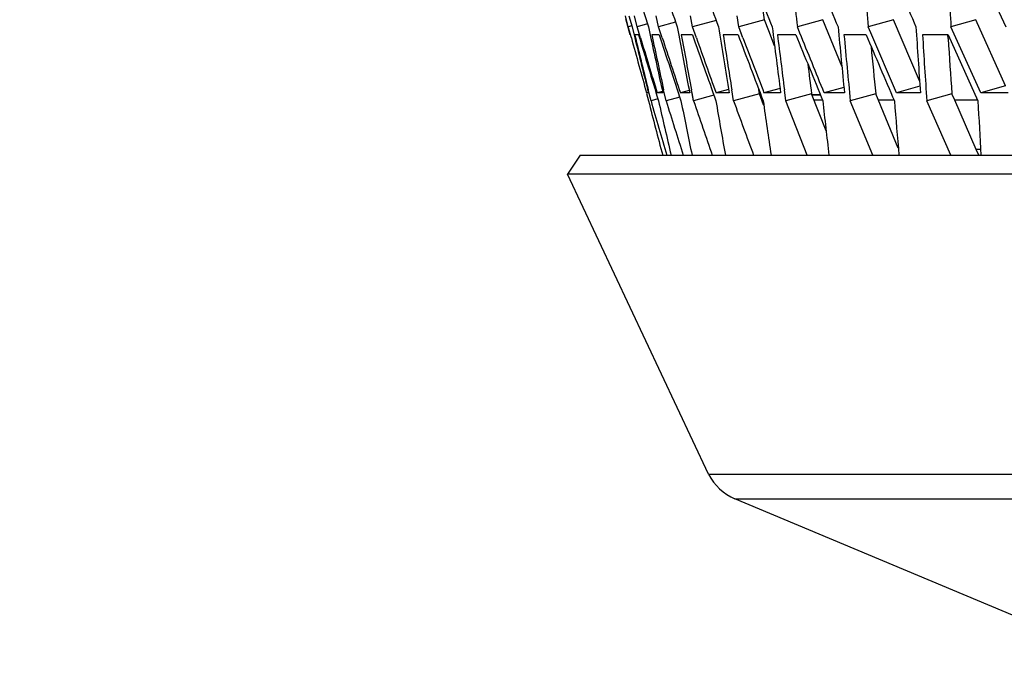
# Model space of a CAD drawing. Header units: millimetres. Extents: x 0 to 420, y 0 to 297.
# Tile 114 of 150: x 287.4 to 294.59, y 193.97 to 198.64. Entities that reach past the tile are written whole.
import ezdxf

# ---------------------------------------------------------------- set-up
doc = ezdxf.new("R2010")
doc.units = ezdxf.units.MM
doc.header["$LTSCALE"] = 23.1
doc.header["$PDMODE"] = 3
doc.header["$PDSIZE"] = 0.3125
doc.linetypes.add('DASHED', pattern=[0.2, 0.1, -0.1])
doc.layers.get('0').update_dxf_attribs({"linetype": 'CONTINUOUS'})
doc.layers.get('Defpoints').update_dxf_attribs({"linetype": 'CONTINUOUS'})
for name, color, linetype in [('06___PRT_ALL_SURFS', 7, 'CONTINUOUS'), ('AXES', 7, 'CONTINUOUS'), ('DIM_PILOTEES', 7, 'CONTINUOUS')]:
    doc.layers.add(name, color=color, linetype=linetype)
doc.styles.get("Standard").update_dxf_attribs({"font": 'txt', "width": 0.7})
doc.dimstyles.new('DIMSTYLE_2', dxfattribs={"dimtxt": 2.5, "dimasz": 3.5, "dimexe": 2, "dimexo": 0, "dimtad": 1, "dimdec": 0, "dimlfac": 5, "dimdsep": 46, "dimtxsty": 'Standard', "dimblk": '_FILLED', "dimblk1": '_FILLED', "dimblk2": '_FILLED', "dimcen": 0, "dimazin": 2, "dimtp": 0.8, "dimtm": 0.8, "dimtfac": 1, "dimtdec": 0, "dimtofl": 0, "dimtmove": 0, "dimatfit": 3, "dimldrblk": '_FILLED', "dimfxl": 0, "dimtolj": 1, "dimarcsym": 0})
doc.dimstyles.new('DIMSTYLE_8', dxfattribs={"dimtxt": 2.5, "dimasz": 3.5, "dimexe": 2, "dimexo": 0, "dimgap": 2.5, "dimtad": 1, "dimdec": 0, "dimlfac": 5, "dimdsep": 46, "dimtxsty": 'Standard', "dimblk": '_FILLED', "dimblk1": '_FILLED', "dimblk2": '_FILLED', "dimcen": 0, "dimazin": 2, "dimtp": 0.5, "dimtm": 0.5, "dimtfac": 1, "dimtdec": 0, "dimtofl": 0, "dimtmove": 0, "dimatfit": 3, "dimldrblk": '_FILLED', "dimfxl": 0, "dimtolj": 1, "dimarcsym": 0})

# ---------------------------------------------------------------- blocks, each defined once
blk = doc.blocks.new('_FILLED')
at = {"color": 0, "linetype": 'ByBlock'}
blk.add_solid([(0, 0), (-1, 0.1429), (-1, -0.1429)], dxfattribs=at)
blk = doc.blocks.new('*D12')
at = {"layer": 'DIM_PILOTEES', "color": 2, "linetype": 'Continuous'}
for p, q in [((307.0994, 235.1533), (248.8115, 235.1533)), ((250.8115, 235.1533), (250.8115, 180.6933)), ((250.8115, 126.2333), (250.8115, 180.6933)), ((309.3884, 126.2333), (248.8115, 126.2333))]:
    blk.add_line(p, q, dxfattribs=at)
at = {"layer": 'DIM_PILOTEES', "color": 2, "linetype": 'Continuous', "xscale": 3.5, "yscale": 3.5, "zscale": 3.5}
for p, rotation in [((250.8115, 235.1533), 90), ((250.8115, 126.2333), 270)]:
    blk.add_blockref('_FILLED', p, dxfattribs=dict(at, rotation=rotation))
at = {"layer": 'DIM_PILOTEES', "color": 2, "linetype": 'Continuous', "insert": (247.6865, 180.6933), "char_height": 2.5, "width": 8.303571, "attachment_point": 2, "rotation": 90, "line_spacing_factor": 0.9}
blk.add_mtext('{\\ftxt;\\W0.0001;\\H0.0001;\\~}{\\ftxt;\\W2.2142857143;\\H2.5; }{\\ftxt;\\W0.0001;\\H0.0001;\\~}', dxfattribs=at)
blk = doc.blocks.new('*D15')
at = {"layer": 'Defpoints', "color": 0, "linetype": 'Continuous'}
for p in [(285.6605, 263.402), (329.3345, 211.3533), (273.6952, 179.2299), (384.9739, 179.2299)]:
    blk.add_point(p, dxfattribs=at)
at = {"layer": 'DIM_PILOTEES', "color": 0, "linetype": 'Continuous', "lineweight": -2}
for p, q in [((273.6952, 179.2299), (268.7607, 176.381)), ((384.9739, 179.2299), (389.9084, 176.381))]:
    blk.add_line(p, q, dxfattribs=at)
blk.add_arc((329.3345, 211.3533), 67.9447, 332.951775, 207.048225, dxfattribs=at)
at = {"layer": 'DIM_PILOTEES', "color": 0, "linetype": 'Continuous', "lineweight": -2, "xscale": 3.5, "yscale": 3.5, "zscale": 3.5}
for p, rotation in [((270.4927, 177.381), 298.5241126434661), ((388.1764, 177.381), 241.4758873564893)]:
    blk.add_blockref('_FILLED', p, dxfattribs=dict(at, rotation=rotation))
at = {"layer": 'DIM_PILOTEES', "color": 0, "linetype": 'Continuous', "insert": (334.336, 284.9616), "char_height": 2.5, "width": 26.964286, "attachment_point": 2, "rotation": 356.11292, "line_spacing_factor": 0.9}
blk.add_mtext('\\A1;{\\ftxt;\\W0.0001;\\H0.0001;\\~}{\\ftxt;\\W2.8095238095;\\H2.5; }{\\ftxt;\\W0.0001;\\H0.0001;\\~}{\\ftxt;\\W0.0001;\\H0.0001;\\~}{\\ftxt;\\W2.3571428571;\\H2.5; }{\\ftxt;\\W0.0001;\\H0.0001;\\~}{\\ftxt;\\W0.0001;\\H0.0001;\\~}{\\ftxt;\\W0.6666666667;\\H2.5; }{\\ftxt;\\W0.0001;\\H0.0001;\\~}{\\ftxt;\\W0.0001;\\H0.0001;\\~}{\\ftxt;\\W1.3571428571;\\H2.5; }{\\ftxt;\\W0.0001;\\H0.0001;\\~}', dxfattribs=at)
blk = doc.blocks.new('*D16')
at = {"layer": 'DIM_PILOTEES', "color": 2, "linetype": 'Continuous'}
for p, q in [((324.0845, 211.3533), (253.8115, 211.3533)), ((255.8115, 211.3533), (255.8115, 168.7933)), ((255.8115, 126.2333), (255.8115, 168.7933)), ((309.3884, 126.2333), (253.8115, 126.2333))]:
    blk.add_line(p, q, dxfattribs=at)
at = {"layer": 'DIM_PILOTEES', "color": 2, "linetype": 'Continuous', "xscale": 3.5, "yscale": 3.5, "zscale": 3.5}
for p, rotation in [((255.8115, 211.3533), 90), ((255.8115, 126.2333), 270)]:
    blk.add_blockref('_FILLED', p, dxfattribs=dict(at, rotation=rotation))
at = {"layer": 'DIM_PILOTEES', "color": 2, "linetype": 'Continuous', "insert": (252.6865, 168.7933), "char_height": 2.5, "width": 8.839286, "attachment_point": 2, "rotation": 90, "line_spacing_factor": 0.9}
blk.add_mtext('{\\ftxt;\\W0.0001;\\H0.0001;\\~}{\\ftxt;\\W2.3571428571;\\H2.5; }{\\ftxt;\\W0.0001;\\H0.0001;\\~}', dxfattribs=at)

msp = doc.modelspace()

# ---------------------------------------------------------------- linework, layer by layer
at = {"color": 7, "linetype": 'Continuous'}
for p, q in [((294.3746, 199.0705), (294.5973, 198.5898)), ((291.8421, 198.5898), (291.8213, 198.6694)), ((291.8464, 198.6694), (291.8694, 198.5898)), ((291.9066, 198.5898), (291.888, 198.6694)), ((292.0627, 198.5898), (292.0465, 198.6694)), ((292.3101, 198.5898), (292.2963, 198.6694)), ((292.6481, 198.5898), (292.6367, 198.6694)), ((291.8557, 198.532), (291.8247, 198.6476)), ((291.8676, 198.5967), (291.8421, 198.5898)), ((291.8643, 198.5089), (291.8421, 198.5898)), ((291.8694, 198.5898), (291.8893, 198.5089)), ((291.983, 198.6103), (291.9066, 198.5898)), ((291.931, 198.5089), (291.9066, 198.5898)), ((291.9885, 198.5898), (292.0015, 198.5296)), ((292.1874, 198.6234), (292.0627, 198.5898)), ((292.0893, 198.5089), (292.0627, 198.5898)), ((292.0893, 198.5089), (292.0627, 198.5898)), ((292.199, 198.5898), (292.2104, 198.5287)), ((292.199, 198.5898), (292.2104, 198.5287)), ((292.483, 198.6368), (292.3101, 198.5898)), ((292.3388, 198.5089), (292.3101, 198.5898)), ((292.3388, 198.5089), (292.3101, 198.5898)), ((292.8371, 198.6416), (292.6481, 198.5898)), ((292.6789, 198.5089), (292.6481, 198.5898)), ((293.2628, 198.6416), (293.076, 198.5898)), ((293.0946, 198.5437), (293.076, 198.5898)), ((293.0946, 198.5437), (293.076, 198.5898)), ((293.7768, 198.6416), (293.5926, 198.5898)), ((293.6112, 198.5465), (293.5926, 198.5898)), ((293.6112, 198.5465), (293.5926, 198.5898)), ((294.3778, 198.6416), (294.1967, 198.5898)), ((294.4149, 198.1074), (294.1967, 198.5898)), ((291.8905, 198.5257), (291.889, 198.532)), ((291.9163, 198.532), (291.889, 198.532)), ((292.0674, 198.532), (292.0129, 198.532)), ((292.3098, 198.532), (292.2282, 198.532)), ((292.6429, 198.532), (292.5343, 198.532)), ((292.6789, 198.5089), (292.6667, 198.5411)), ((293.0658, 198.532), (292.9306, 198.532)), ((293.5775, 198.532), (293.416, 198.532)), ((293.7999, 198.1074), (293.6112, 198.5465)), ((294.1767, 198.532), (293.9893, 198.532)), ((294.1767, 198.532), (294.3943, 198.0493)), ((293.9706, 198.1554), (293.7999, 198.1074)), ((294.5954, 198.1591), (294.4149, 198.1074)), ((291.9742, 198.1033), (291.9891, 198.0493)), ((291.9878, 198.1108), (291.9751, 198.1074)), ((291.9888, 198.1074), (291.9751, 198.1074)), ((292.0076, 198.0493), (291.9878, 198.1293)), ((292.0076, 198.0493), (291.993, 198.1084)), ((292.0911, 198.1176), (292.053, 198.1074)), ((292.0938, 198.1074), (292.053, 198.1074)), ((292.1175, 198.0493), (292.1, 198.1293)), ((292.1175, 198.0493), (292.1043, 198.1097)), ((292.2854, 198.1244), (292.2221, 198.1074)), ((292.2901, 198.1074), (292.2221, 198.1074)), ((292.3185, 198.0493), (292.3034, 198.1293)), ((292.3185, 198.0493), (292.3069, 198.1106)), ((292.467, 198.0895), (292.3185, 198.0493)), ((292.573, 198.1321), (292.4822, 198.1074)), ((292.577, 198.1074), (292.4822, 198.1074)), ((292.6102, 198.0493), (292.5975, 198.1293)), ((292.8002, 198.1011), (292.6102, 198.0493)), ((292.9497, 198.1395), (292.8324, 198.1074)), ((292.9539, 198.1074), (292.8324, 198.1074)), ((292.9918, 198.0493), (292.9815, 198.1293)), ((293.1798, 198.1011), (292.9918, 198.0493)), ((293.2434, 198.0933), (293.1828, 198.0933)), ((293.416, 198.1473), (293.272, 198.1074)), ((293.42, 198.1074), (293.272, 198.1074)), ((293.6479, 198.1011), (293.4623, 198.0493)), ((293.9739, 198.1074), (293.7999, 198.1074)), ((294.2034, 198.1011), (294.0207, 198.0493)), ((294.6144, 198.1074), (294.4149, 198.1074)), ((292.0584, 198.0629), (292.0076, 198.0493)), ((292.2189, 198.0766), (292.1175, 198.0493)), ((292.8266, 198.0533), (292.8177, 198.0533)), ((293.1478, 197.6523), (292.9918, 198.0493)), ((293.2596, 198.0533), (293.1985, 198.0533)), ((293.6278, 197.6523), (293.4623, 198.0493)), ((293.7842, 198.0533), (293.6677, 198.0533)), ((294.1952, 197.6523), (294.0207, 198.0493)), ((294.3943, 198.0533), (294.2243, 198.0533)), ((291.4909, 197.6523), (291.3986, 197.5138)), ((291.4913, 197.6523), (312.2841, 197.6523)), ((294.4128, 197.6933), (294.3821, 197.6933)), ((292.4273, 195.3236), (291.3986, 197.5138)), ((291.4909, 197.5138), (291.3986, 197.5138)), ((291.807, 197.5138), (291.4909, 197.5138)), ((312.154, 197.5138), (291.807, 197.5138)), ((292.4273, 195.3236), (312.359, 195.3236)), ((294.8754, 194.1983), (292.6207, 195.1433)), ((292.6207, 195.1433), (312.447, 195.1433))]:
    msp.add_line(p, q, dxfattribs=at)
at = {"color": 7, "linetype": 'DASHED'}
msp.add_arc((329.3345, 211.3533), 48.1984, 330, 210, dxfattribs=at)
at = {"color": 7, "linetype": 'Continuous'}
for centre, radius, start, end in [((433.9725, 243.7188), 148.9835, 197.438753, 197.63262), ((449.6676, 252.8431), 166.5526, 198.835768, 199.010573), ((469.1779, 264.0275), 188.4065, 200.167772, 200.323575), ((493.8845, 278.0456), 216.1278, 201.432782, 201.569741), ((379.7705, 208.396), 87.2474, 186.135832, 186.453411), ((525.9703, 296.115), 252.2157, 202.629339, 202.747693), ((376.5402, 205.4053), 83.2272, 184.365248, 184.697197), ((374.0104, 202.6618), 79.9175, 182.575583, 182.920596), ((386.1777, 213.2129), 94.8118, 188.872286, 189.167492), ((381.4146, 209.7051), 89.2177, 187.156865, 187.469242), ((377.5469, 206.5629), 84.5508, 185.410991, 185.739482), ((374.4587, 203.7144), 80.6799, 183.641746, 183.985131), ((406.9811, 226.5674), 118.4575, 193.693221, 193.890687), ((430.0777, 239.9918), 144.2481, 196.703553, 196.903832), ((399.1269, 221.7268), 109.6082, 192.218355, 192.444271), ((398.5323, 221.3715), 108.9405, 192.10191, 192.318646), ((445.6055, 248.7787), 161.5509, 198.121132, 198.301352), ((392.052, 217.1881), 101.5703, 190.58586, 190.827753), ((391.5675, 216.8817), 101.0199, 190.465562, 190.697956), ((465.024, 259.6097), 183.1957, 199.475329, 199.635536), ((385.8244, 212.9515), 94.3979, 188.78646, 189.033913), ((489.7896, 273.2789), 210.841, 200.763901, 200.90425), ((381.1153, 209.4702), 88.8605, 187.070656, 187.332422), ((522.2338, 291.0529), 247.1398, 201.985151, 202.105884), ((377.2885, 206.3492), 84.236, 185.324756, 185.654589), ((374.2181, 203.5175), 80.3835, 183.555832, 183.900618), ((418.1712, 233.1654), 130.9752, 195.343412, 195.525627), ((407.7484, 226.9947), 119.3095, 193.813094, 194.011739), ((430.9015, 240.5099), 145.1788, 196.816364, 196.981975), ((446.6048, 249.3963), 162.6793, 198.228539, 198.377488), ((466.2557, 260.3598), 184.5877, 199.577155, 199.709485), ((491.3412, 274.2118), 212.5974, 200.860016, 200.97586), ((413.8386, 229.6756), 125.887, 194.550172, 194.736966), ((426.0586, 236.5963), 139.4831, 196.042844, 196.212636), ((403.8607, 223.8652), 114.7406, 193.002476, 193.206061), ((441.1707, 244.9792), 156.2666, 197.476792, 197.629493), ((395.6666, 218.9143), 105.5237, 191.404108, 191.624138), ((460.1285, 255.3365), 177.3189, 198.848945, 198.984576), ((388.9237, 214.6386), 97.8589, 189.760069, 189.996056), ((484.3901, 268.4466), 204.2922, 200.156833, 200.27551), ((383.385, 210.899), 91.4656, 188.075988, 188.327297), ((378.8628, 207.5877), 86.1314, 186.358082, 186.623931), ((375.212, 204.6196), 81.6924, 184.613092, 184.89255), ((372.3186, 201.9262), 78.0207, 182.848193, 183.140195), ((292.7814, 195.5096), 0.4, 207.70458, 246.31154)]:
    msp.add_arc(centre, radius, start, end, dxfattribs=at)
for points in [[(293.7297, 199.0705), (293.8002, 198.9102), (293.8709, 198.75), (293.9418, 198.5898)], [(293.272, 198.1074), (293.2128, 198.2528), (293.1536, 198.3982), (293.0946, 198.5437)], [(293.5775, 198.532), (293.6462, 198.3711), (293.7152, 198.2102), (293.7842, 198.0493)]]:
    msp.add_open_spline(points, degree=3, dxfattribs=at)
at = {"layer": '06___PRT_ALL_SURFS', "color": 7, "linetype": 'Continuous'}
for p, q in [((292.8371, 198.6416), (292.8174, 198.7788)), ((292.8371, 198.6416), (292.8174, 198.7788)), ((292.8677, 198.5612), (292.8371, 198.6416)), ((292.8677, 198.5612), (292.8371, 198.6416)), ((293.4007, 198.3012), (293.2628, 198.6416)), ((293.9678, 198.1961), (293.7768, 198.6416)), ((294.5954, 198.1591), (294.3778, 198.6416)), ((292.9095, 198.4513), (292.8677, 198.5612)), ((294.1766, 198.5033), (294.1748, 198.5319)), ((292.8002, 198.1011), (292.7954, 198.1311)), ((292.8313, 198.0163), (292.8002, 198.1011)), ((292.8298, 198.0203), (292.8002, 198.1011)), ((293.2859, 197.8301), (293.1798, 198.1011)), ((293.8128, 197.7044), (293.6479, 198.1011)), ((294.2243, 198.0533), (294.2034, 198.1011)), ((294.3821, 197.6933), (294.2243, 198.0533)), ((294.4002, 197.6523), (294.3821, 197.6933))]:
    msp.add_line(p, q, dxfattribs=at)
for centre, radius, start, end in [((377.8236, 206.5045), 84.5942, 185.46624, 185.701074), ((374.7039, 203.6671), 80.6926, 183.669037, 183.95528), ((381.7871, 209.6446), 89.3561, 187.28107, 187.422495)]:
    msp.add_arc(centre, radius, start, end, dxfattribs=at)
at = {"layer": 'AXES', "color": 7, "linetype": 'Continuous'}
msp.add_line((293.1828, 198.0933), (293.2434, 198.0933), dxfattribs=at)

# ---------------------------------------------------------------- dimensions: what is measured, and where the dimension line sits
at = {"layer": 'DIM_PILOTEES', "color": 2, "linetype": 'Continuous'}
dim = msp.add_angular_dim_3p(base=(285.6605, 263.402), center=(329.3345, 211.3533), p1=(384.9739, 179.2299), p2=(273.6952, 179.2299), text='{\\ftxt;\\W0.0001;\\H0.0001;\\~}{\\ftxt;\\W2.8095238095;\\H2.5; }{\\ftxt;\\W0.0001;\\H0.0001;\\~}{\\ftxt;\\W0.0001;\\H0.0001;\\~}{\\ftxt;\\W2.3571428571;\\H2.5; }{\\ftxt;\\W0.0001;\\H0.0001;\\~}{\\ftxt;\\W0.0001;\\H0.0001;\\~}{\\ftxt;\\W0.6666666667;\\H2.5; }{\\ftxt;\\W0.0001;\\H0.0001;\\~}{\\ftxt;\\W0.0001;\\H0.0001;\\~}{\\ftxt;\\W1.3571428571;\\H2.5; }{\\ftxt;\\W0.0001;\\H0.0001;\\~}', dimstyle='DIMSTYLE_8', dxfattribs=at)
dim.commit()
dim.dimension.update_dxf_attribs({"geometry": '*D15', "text_midpoint": (333.9405, 279.1417), "dimtype": 165})
for base, p2, text, picture, middle in [((250.8115, 235.1533), (307.0994, 235.1533), '{\\ftxt;\\W0.0001;\\H0.0001;\\~}{\\ftxt;\\W2.2142857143;\\H2.5; }{\\ftxt;\\W0.0001;\\H0.0001;\\~}', '*D12', (250.8115, 180.3362)), ((255.8115, 211.3533), (324.0845, 211.3533), '{\\ftxt;\\W0.0001;\\H0.0001;\\~}{\\ftxt;\\W2.3571428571;\\H2.5; }{\\ftxt;\\W0.0001;\\H0.0001;\\~}', '*D16', (255.8115, 168.4362))]:
    dim = msp.add_linear_dim(base=base, p1=(309.3884, 126.2333), p2=p2, angle=90, text=text, dimstyle='DIMSTYLE_2', dxfattribs=at)
    dim.commit()
    dim.dimension.update_dxf_attribs({"geometry": picture, "text_midpoint": middle, "dimtype": 160})

doc.saveas('drawing.dxf')
